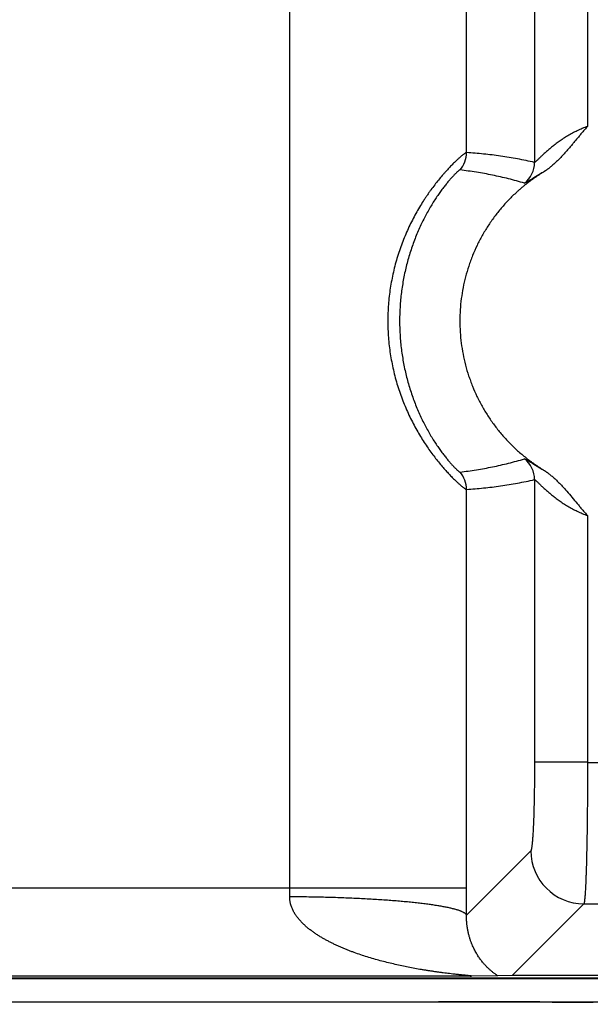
# Model space of a CAD drawing. Header units: inches. Extents: x 0 to 34, y 0 to 22.
# Tile 51 of 224: x 11.513 to 11.836, y 2.316 to 2.873. Entities that reach past the tile are written whole.
import ezdxf

# ---------------------------------------------------------------- set-up
doc = ezdxf.new("R2010")
doc.units = ezdxf.units.IN
doc.header["$LTSCALE"] = 1.87
doc.header["$MEASUREMENT"] = 0
doc.layers.get('0').update_dxf_attribs({"linetype": 'CONTINUOUS'})

msp = doc.modelspace()

# ---------------------------------------------------------------- linework, layer by layer
at = {"color": 7, "linetype": 'CONTINUOUS'}
for p, q in [((11.6659747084, 2.3823145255), (11.6659747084, 5.7084800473)), ((11.8042780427, 5.2988096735), (11.8042780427, 2.7919848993)), ((11.7658791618, 2.797541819), (11.7658795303, 5.2932527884)), ((11.8342494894, 5.2785223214), (11.8342494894, 2.8122722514)), ((11.8042780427, 2.6128096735), (11.8042780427, 2.4531591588)), ((11.7658795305, 2.3823145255), (11.7658795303, 2.6072527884)), ((11.8342494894, 2.5925223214), (11.8342494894, 2.4531025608)), ((11.8342494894, 2.4531591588), (11.8042780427, 2.4531591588)), ((11.8342494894, 2.4531025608), (11.8861582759, 2.4531591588)), ((11.8021902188, 2.4032067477), (11.765844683, 2.366861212)), ((10.9337798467, 2.3823145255), (11.7658795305, 2.3823145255)), ((11.8321615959, 2.3732352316), (11.7916753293, 2.3327489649)), ((11.8321615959, 2.3732352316), (11.8882460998, 2.3732353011)), ((5.7528033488, 2.3311263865), (21.5411953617, 2.3311263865)), ((13.3108719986, 2.3313072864), (8.9849034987, 2.3313072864)), ((11.7678388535, 2.3323164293), (10.9318205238, 2.3323164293)), ((11.7835000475, 2.3325356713), (11.7678388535, 2.3323164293)), ((11.7916753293, 2.3327489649), (11.7835000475, 2.3325356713)), ((11.928732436, 2.3327489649), (11.7916753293, 2.3327489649)), ((11.4444120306, 2.317838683), (11.7549568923, 2.3178386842)), ((11.7549568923, 2.3178386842), (11.7700801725, 2.3178299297)), ((11.7700801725, 2.3178299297), (11.7850619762, 2.3178107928)), ((11.7850619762, 2.3178107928), (11.7998311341, 2.3177812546)), ((11.7998311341, 2.3177812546), (11.8142859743, 2.3177415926)), ((11.8142859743, 2.3177415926), (11.8283176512, 2.3176919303)), ((11.8283176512, 2.3176919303), (11.8373965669, 2.3176535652))]:
    msp.add_line(p, q, dxfattribs=at)
for centre, radius, start, end in [((11.7508691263, 2.797543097), 0.0150100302, 319.1181941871, 359.9949891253), ((11.7892665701, 2.7919905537), 0.0150114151, 308.5729550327, 359.978418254), ((11.7892665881, 2.6128040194), 0.0150113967, 0.0215803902, 51.4270979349), ((11.7508693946, 2.6072516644), 0.0150100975, 0.0042908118, 40.8819333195), ((11.8322312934, 2.4032763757), 0.0300419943, 180.1327976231, 269.8672023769), ((11.292056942, 2.3822684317), 0.3739177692, 359.2177299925, 0.0070629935), ((8.3167804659, 2.3823773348), 3.4490990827, 359.7422482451, 359.9989566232)]:
    msp.add_arc(centre, radius, start, end, dxfattribs=at)
for points, knots in [([(11.8342494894, 2.8122722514), (11.8332588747, 2.8119161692), (11.8317889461, 2.8113440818), (11.8298648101, 2.8105096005), (11.8284480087, 2.8098529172), (11.8270575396, 2.8091675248), (11.8252514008, 2.8082235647), (11.8230723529, 2.8069886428), (11.8205744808, 2.8054284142), (11.8185906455, 2.8040770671), (11.8170734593, 2.8029811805), (11.8159823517, 2.8021636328), (11.8149283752, 2.8013463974), (11.8135918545, 2.8002764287), (11.8123159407, 2.7992078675), (11.811100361, 2.798149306), (11.8102458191, 2.7973877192), (11.8094354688, 2.7966501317), (11.8086714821, 2.7959418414), (11.8079562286, 2.7952690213), (11.8072926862, 2.7946383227), (11.8066842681, 2.794056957), (11.8061346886, 2.793532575), (11.8057149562, 2.7931351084), (11.8054112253, 2.792852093), (11.8052098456, 2.792667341), (11.8050265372, 2.7925028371), (11.804861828, 2.7923596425), (11.8047162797, 2.7922387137), (11.8046062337, 2.7921534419), (11.8045277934, 2.7920974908), (11.8044644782, 2.7920551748), (11.8044073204, 2.7920213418), (11.8043554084, 2.7919988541), (11.8043250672, 2.7919884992), (11.8043000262, 2.7919823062), (11.8042843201, 2.7919827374), (11.8042780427, 2.7919848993)], [0, 0, 0, 0, 0.0865334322, 0.129586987, 0.1723942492, 0.2148881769, 0.2570084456, 0.339907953, 0.4207061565, 0.4990425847, 0.5371752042, 0.5745510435, 0.6111148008, 0.6468052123, 0.7152837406, 0.7479028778, 0.7793066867, 0.8093774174, 0.8379776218, 0.8649458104, 0.8900989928, 0.9132318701, 0.9341220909, 0.9525422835, 0.9607502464, 0.9682488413, 0.9750074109, 0.9809964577, 0.9861889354, 0.9905610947, 0.9924371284, 0.994107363, 0.9968230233, 0.9978789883, 0.9987533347, 0.9994542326, 1, 1, 1, 1]), ([(11.8342494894, 2.8122722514), (11.8337440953, 2.8117180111), (11.8327432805, 2.8106004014), (11.8312673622, 2.8089017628), (11.8298103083, 2.8071869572), (11.8283649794, 2.8054622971), (11.826925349, 2.8037328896), (11.8254836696, 2.8020051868), (11.8240328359, 2.8002851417), (11.8225652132, 2.79857936), (11.8210731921, 2.796894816), (11.8195491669, 2.7952391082), (11.8182458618, 2.793890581), (11.8171795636, 2.7928353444), (11.8163670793, 2.7920569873), (11.8155409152, 2.7912931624), (11.8148402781, 2.7906700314), (11.8142720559, 2.7901804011), (11.8138419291, 2.789817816), (11.8134077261, 2.7894601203), (11.812969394, 2.7891074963), (11.8125268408, 2.788760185), (11.8121542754, 2.7884756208), (11.8118542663, 2.7882505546), (11.8116282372, 2.7880831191), (11.811400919, 2.78791748), (11.8111719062, 2.7877542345), (11.8109417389, 2.7875925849), (11.8107112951, 2.7874311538), (11.81048181, 2.7872682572), (11.810289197, 2.787134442), (11.8101327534, 2.7870310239), (11.8100139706, 2.7869558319), (11.8098932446, 2.786883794), (11.8097301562, 2.7867912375), (11.8095245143, 2.7866787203), (11.8093617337, 2.7865854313), (11.8092818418, 2.7865363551)], [0, 0, 0, 0, 0.0624999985, 0.125000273, 0.187499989, 0.2499996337, 0.312499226, 0.3749988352, 0.437498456, 0.4999980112, 0.5624973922, 0.6249964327, 0.6874948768, 0.7187447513, 0.7499945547, 0.7812442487, 0.8124938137, 0.8281187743, 0.8437437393, 0.859368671, 0.8749937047, 0.890618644, 0.9062433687, 0.9140563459, 0.9218695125, 0.9296817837, 0.9374925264, 0.9453036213, 0.9531179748, 0.960936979, 0.9687535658, 0.9726589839, 0.9765627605, 0.9804664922, 0.984372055, 0.9921872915, 1, 1, 1, 1]), ([(11.7658791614, 2.797541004), (11.7658599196, 2.7975421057), (11.765815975, 2.7975384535), (11.7657442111, 2.7975206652), (11.7656592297, 2.7974892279), (11.7655609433, 2.7974444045), (11.7654491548, 2.7973864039), (11.7653239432, 2.7973151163), (11.7651853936, 2.7972304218), (11.7649726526, 2.7970928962), (11.7646744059, 2.7968863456), (11.7642795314, 2.7965953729), (11.76383346, 2.7962503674), (11.7633372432, 2.7958510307), (11.7627921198, 2.7953969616), (11.7621993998, 2.7948877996), (11.7615607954, 2.7943229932), (11.7608779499, 2.7937025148), (11.7601524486, 2.7930268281), (11.7590992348, 2.7920228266), (11.7576901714, 2.7906322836), (11.7559077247, 2.7887927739), (11.7543562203, 2.7871136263), (11.7530639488, 2.7856596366), (11.7516958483, 2.7840788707), (11.7499446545, 2.7819737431), (11.7478221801, 2.7792856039), (11.7460461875, 2.7769108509), (11.744616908, 2.7749155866), (11.7435338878, 2.7733570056), (11.742454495, 2.7717530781), (11.7410130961, 2.769537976), (11.739238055, 2.7666645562), (11.7371785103, 2.7630823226), (11.7351902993, 2.759351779), (11.733289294, 2.755484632), (11.7314908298, 2.751491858), (11.7298087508, 2.747384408), (11.7282549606, 2.7431734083), (11.7268400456, 2.7388698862), (11.7255726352, 2.7344849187), (11.7244600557, 2.7300293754), (11.7235077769, 2.7255139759), (11.7227217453, 2.7209488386), (11.7221064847, 2.7163440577), (11.7216650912, 2.7117096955), (11.7213991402, 2.7070557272), (11.7213103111, 2.7023919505), (11.7213994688, 2.6977281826), (11.7216659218, 2.6930742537), (11.7221078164, 2.6884399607), (11.7227234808, 2.6838352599), (11.7235098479, 2.6792702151), (11.7244622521, 2.6747549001), (11.7255757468, 2.6702996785), (11.7268441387, 2.6659151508), (11.7282595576, 2.6616118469), (11.7303187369, 2.6560309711), (11.7326401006, 2.6506283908), (11.7351940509, 2.6454334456), (11.737182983, 2.6417036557), (11.7392437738, 2.6381226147), (11.7413579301, 2.6347009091), (11.7435063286, 2.631449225), (11.7456684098, 2.6283774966), (11.747822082, 2.6254944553), (11.7499458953, 2.6228087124), (11.7520164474, 2.6203265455), (11.7540122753, 2.6180543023), (11.755627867, 2.6163026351), (11.7568657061, 2.6150090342), (11.7580039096, 2.613847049), (11.7591011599, 2.6127643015), (11.7601547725, 2.6117619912), (11.7610884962, 2.6108946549), (11.7619686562, 2.610105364), (11.7627943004, 2.6093962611), (11.7633391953, 2.6089421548), (11.7638351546, 2.6085426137), (11.7642809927, 2.6081974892), (11.7646756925, 2.6079066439), (11.7649738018, 2.607700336), (11.7651864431, 2.6075630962), (11.7653248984, 2.6074786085), (11.7654499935, 2.6074075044), (11.7655616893, 2.6073497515), (11.7656599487, 2.6073052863), (11.7657448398, 2.6072739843), (11.765816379, 2.6072556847), (11.7658603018, 2.6072516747), (11.7658795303, 2.6072527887)], [0, 0, 0, 0, 0.0002662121, 0.0006037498, 0.0010191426, 0.0015157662, 0.0020950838, 0.0027580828, 0.0035055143, 0.0043377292, 0.0062567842, 0.0085152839, 0.0111120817, 0.0140453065, 0.0173125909, 0.020911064, 0.0248377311, 0.0290878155, 0.0336546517, 0.0385312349, 0.0491857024, 0.0609960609, 0.0739078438, 0.0807599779, 0.087864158, 0.1027830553, 0.1185778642, 0.1351674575, 0.1437369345, 0.1524776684, 0.1613813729, 0.1704394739, 0.1889796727, 0.208024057, 0.2275040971, 0.2473583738, 0.2675326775, 0.2879785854, 0.3086527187, 0.3295168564, 0.3505373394, 0.3716848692, 0.3929340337, 0.4142631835, 0.4356532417, 0.4570870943, 0.4785492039, 0.5000251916, 0.5215011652, 0.5429632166, 0.5643969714, 0.5857869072, 0.6071159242, 0.6283649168, 0.6495119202, 0.6705316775, 0.6913952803, 0.7120692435, 0.7526837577, 0.7725374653, 0.7920155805, 0.8110570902, 0.8295963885, 0.84756238, 0.8648803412, 0.8814733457, 0.8972618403, 0.9121684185, 0.9261154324, 0.9390305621, 0.9450793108, 0.9508450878, 0.9614969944, 0.9663691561, 0.9709307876, 0.9790993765, 0.9826963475, 0.9859631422, 0.9888962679, 0.9914926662, 0.993750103, 0.9956676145, 0.9964989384, 0.9972455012, 0.9979076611, 0.9984860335, 0.9989816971, 0.9993965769, 0.999733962, 1, 1, 1, 1]), ([(11.8042780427, 2.7919848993), (11.8010923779, 2.7927062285), (11.796299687, 2.7936867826), (11.7898863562, 2.7947993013), (11.7850854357, 2.7955357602), (11.7802845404, 2.7961777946), (11.773889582, 2.7969102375), (11.7690836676, 2.7973246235), (11.7658791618, 2.797541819)], [0, 0, 0, 0, 0.2523152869, 0.3777546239, 0.5027938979, 0.627488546, 0.7518909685, 1, 1, 1, 1]), ([(11.7622178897, 2.7877187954), (11.762202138, 2.7877206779), (11.762165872, 2.7877187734), (11.7621070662, 2.787704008), (11.76203779, 2.7876770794), (11.7619579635, 2.7876378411), (11.761867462, 2.7875862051), (11.7617663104, 2.7875220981), (11.7616545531, 2.787445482), (11.7614829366, 2.7873203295), (11.7612429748, 2.7871313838), (11.7609262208, 2.7868642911), (11.760568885, 2.7865465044), (11.7601717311, 2.7861776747), (11.7597355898, 2.7857573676), (11.7592613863, 2.7852851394), (11.758750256, 2.7847606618), (11.7579935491, 2.7839622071), (11.7569671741, 2.7828340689), (11.7556551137, 2.7813185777), (11.7542366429, 2.7795973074), (11.7527277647, 2.777671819), (11.7511465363, 2.7755462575), (11.7495123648, 2.773228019), (11.7478453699, 2.7707264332), (11.7461646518, 2.7680510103), (11.7444881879, 2.7652113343), (11.7422488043, 2.7611609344), (11.739568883, 2.755769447), (11.7366555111, 2.7489191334), (11.7340839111, 2.7416874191), (11.7319161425, 2.7341571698), (11.7301949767, 2.7264016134), (11.7289484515, 2.718485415), (11.7281944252, 2.7104661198), (11.7279420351, 2.7023964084), (11.728194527, 2.6943267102), (11.7289486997, 2.6863074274), (11.7301952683, 2.6783913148), (11.7319165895, 2.6706358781), (11.734084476, 2.6631056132), (11.73665608, 2.6558738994), (11.739569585, 2.6490236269), (11.7427398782, 2.6426459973), (11.7455590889, 2.6377071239), (11.7478477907, 2.6340637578), (11.7495148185, 2.6315623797), (11.7511482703, 2.6292455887), (11.7527289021, 2.6271213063), (11.7542376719, 2.6251959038), (11.7556565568, 2.6234739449), (11.7569686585, 2.6219583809), (11.7579946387, 2.6208309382), (11.7587507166, 2.6200333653), (11.7592615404, 2.6195092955), (11.7597356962, 2.6190371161), (11.7601719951, 2.6186165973), (11.7605693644, 2.6182474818), (11.7609268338, 2.6179295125), (11.7612435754, 2.6176624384), (11.7614834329, 2.6174736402), (11.7616549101, 2.6173486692), (11.7617665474, 2.6172721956), (11.7618675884, 2.6172082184), (11.7619580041, 2.6171566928), (11.7620377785, 2.6171175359), (11.762107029, 2.6170906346), (11.7621658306, 2.6170758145), (11.7622021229, 2.6170738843), (11.7622178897, 2.6170757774)], [0, 0, 0, 0, 0.0002518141, 0.0005689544, 0.0009598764, 0.001429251, 0.0019798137, 0.0026130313, 0.0033296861, 0.0041302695, 0.0059842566, 0.0081762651, 0.010706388, 0.0135742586, 0.0167792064, 0.0203205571, 0.0241968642, 0.028403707, 0.037781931, 0.0484037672, 0.0602199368, 0.0731831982, 0.0872306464, 0.1022676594, 0.1182006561, 0.1349428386, 0.152414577, 0.1705383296, 0.2084010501, 0.2479265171, 0.2886331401, 0.330159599, 0.3722335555, 0.4146552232, 0.4572834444, 0.500006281, 0.5427290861, 0.5853571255, 0.6277790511, 0.6698516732, 0.7113779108, 0.7520867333, 0.791610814, 0.829470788, 0.8650772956, 0.8818290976, 0.897761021, 0.9127867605, 0.9268212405, 0.9397868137, 0.9516115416, 0.9622351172, 0.9716043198, 0.9758060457, 0.9796794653, 0.9832207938, 0.986427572, 0.9892977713, 0.9918293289, 0.99402108, 0.9958735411, 0.9966731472, 0.9973888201, 0.9980211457, 0.9985709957, 0.9990399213, 0.9994306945, 0.9997479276, 1, 1, 1, 1]), ([(11.8092818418, 2.7865363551), (11.808834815, 2.786261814), (11.8081730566, 2.7858356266), (11.8074081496, 2.7853278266), (11.8069717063, 2.7850365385), (11.8065352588, 2.7847452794), (11.805989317, 2.7843818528), (11.8053352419, 2.7839442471), (11.8046836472, 2.7835030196), (11.8040362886, 2.7830555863), (11.8033935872, 2.7826014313), (11.8027549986, 2.7821414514), (11.8021202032, 2.7816762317), (11.8012783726, 2.7810498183), (11.800234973, 2.7802549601), (11.7989985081, 2.7792809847), (11.7977779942, 2.778287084), (11.796573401, 2.7772739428), (11.7953851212, 2.7762417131), (11.7938230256, 2.7748402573), (11.791912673, 2.7730418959), (11.7896904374, 2.77081178), (11.7875405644, 2.7685117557), (11.7847737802, 2.7653553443), (11.7815065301, 2.7612463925), (11.7785084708, 2.7569371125), (11.7762791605, 2.7533806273), (11.7741646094, 2.7497547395), (11.7717403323, 2.7450984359), (11.7696184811, 2.7402967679), (11.7681078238, 2.7363806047), (11.7667230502, 2.7324181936), (11.7652305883, 2.7273851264), (11.7638292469, 2.7212439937), (11.7628229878, 2.7150257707), (11.7622159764, 2.708756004), (11.7620106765, 2.7024602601), (11.7622079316, 2.696164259), (11.7628069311, 2.6898937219), (11.7638052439, 2.6836742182), (11.765198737, 2.6775312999), (11.7666847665, 2.6724963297), (11.768064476, 2.6685321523), (11.769570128, 2.6646140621), (11.7716858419, 2.6598096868), (11.7741041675, 2.6551502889), (11.7762140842, 2.6515217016), (11.7784388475, 2.6479623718), (11.7814313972, 2.6436492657), (11.7846933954, 2.6395361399), (11.7874561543, 2.6363761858), (11.7896030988, 2.6340734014), (11.7918225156, 2.6318404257), (11.794112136, 2.6296794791), (11.796469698, 2.6275928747), (11.7988925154, 2.6255824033), (11.8009647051, 2.6239731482), (11.8026512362, 2.6227241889), (11.8039319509, 2.6218091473), (11.8052294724, 2.6209181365), (11.806537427, 2.6200425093), (11.8078506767, 2.6191748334), (11.8087366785, 2.6186124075), (11.809183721, 2.6183378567)], [0, 0, 0, 0, 0.0078125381, 0.0117196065, 0.0136732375, 0.0156268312, 0.0195337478, 0.023440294, 0.0273465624, 0.0312528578, 0.035159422, 0.0390662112, 0.0429730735, 0.046879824, 0.0546929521, 0.0625060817, 0.0703193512, 0.0781325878, 0.0859457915, 0.0937590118, 0.1093849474, 0.1250108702, 0.1406368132, 0.1562628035, 0.1875109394, 0.2187591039, 0.2343851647, 0.2500112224, 0.281259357, 0.3125074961, 0.3281335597, 0.3437596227, 0.3750077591, 0.4062558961, 0.4375040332, 0.4687521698, 0.5000003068, 0.5312484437, 0.5624965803, 0.5937447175, 0.6249928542, 0.656240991, 0.6718670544, 0.6874931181, 0.7187412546, 0.7499893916, 0.765615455, 0.7812415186, 0.8124896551, 0.8437377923, 0.8593638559, 0.8749899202, 0.890615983, 0.9062420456, 0.9218681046, 0.9374941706, 0.9531202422, 0.9609337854, 0.9687468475, 0.9765596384, 0.9843732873, 0.9921871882, 1, 1, 1, 1]), ([(11.7986262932, 2.7802544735), (11.7956432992, 2.7811444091), (11.7911405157, 2.7823732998), (11.7850927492, 2.7838090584), (11.7805448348, 2.7847853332), (11.7759824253, 2.7856639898), (11.769883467, 2.7867081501), (11.7652876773, 2.7873510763), (11.7622178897, 2.7877187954)], [0, 0, 0, 0, 0.2509819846, 0.3761460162, 0.5011351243, 0.6259844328, 0.7507258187, 1, 1, 1, 1]), ([(11.8090293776, 2.7863318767), (11.8082852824, 2.7859127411), (11.8072029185, 2.7852888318), (11.8058083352, 2.7844601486), (11.8048514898, 2.783881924), (11.8039576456, 2.7833342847), (11.803128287, 2.7828209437), (11.8023648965, 2.7823455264), (11.8016687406, 2.7819114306), (11.8010408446, 2.7815217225), (11.8004822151, 2.7811792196), (11.8000596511, 2.7809259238), (11.7997567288, 2.7807498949), (11.7995573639, 2.7806371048), (11.799376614, 2.780538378), (11.799214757, 2.780454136), (11.7990718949, 2.7803846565), (11.798948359, 2.780329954), (11.7988568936, 2.7802951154), (11.798793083, 2.7802756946), (11.7987520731, 2.7802652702), (11.7987146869, 2.7802575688), (11.7986810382, 2.7802522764), (11.7986518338, 2.7802503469), (11.7986338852, 2.7802521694), (11.7986262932, 2.7802544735)], [0, 0, 0, 0, 0.2122790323, 0.3105086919, 0.4032219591, 0.490168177, 0.5710694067, 0.6456643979, 0.71370816, 0.7749939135, 0.8293535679, 0.8765831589, 0.8974482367, 0.9164375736, 0.9335174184, 0.9486387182, 0.961788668, 0.9729974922, 0.9822142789, 0.9860926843, 0.9895711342, 0.9927277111, 0.9955793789, 0.9980279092, 1, 1, 1, 1]), ([(11.7622178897, 2.6170757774), (11.7652876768, 2.6174434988), (11.7698834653, 2.6180864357), (11.7759824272, 2.619130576), (11.7805448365, 2.6200092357), (11.7850927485, 2.6209855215), (11.79114052, 2.6224212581), (11.7956433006, 2.6236501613), (11.7986262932, 2.6245400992)], [0, 0, 0, 0, 0.2492741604, 0.3740156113, 0.4988648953, 0.6238539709, 0.749018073, 1, 1, 1, 1]), ([(11.7986262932, 2.6245400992), (11.7986336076, 2.6245422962), (11.7986502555, 2.6245450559), (11.7986778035, 2.6245450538), (11.7987099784, 2.6245413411), (11.7987626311, 2.624530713), (11.7988401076, 2.6245070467), (11.7989463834, 2.6244659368), (11.7990713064, 2.6244103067), (11.7992148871, 2.6243402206), (11.7993770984, 2.6242557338), (11.7996313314, 2.624116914), (11.7999938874, 2.62390807), (11.8004815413, 2.6236159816), (11.8010401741, 2.6232733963), (11.8016685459, 2.6228832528), (11.8023652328, 2.6224487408), (11.8031288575, 2.621973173), (11.8039581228, 2.6214599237), (11.8048517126, 2.6209124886), (11.8058083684, 2.6203344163), (11.8072028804, 2.6195057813), (11.8082852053, 2.618881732), (11.8090293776, 2.6184626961)], [0, 0, 0, 0, 0.0018981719, 0.0041599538, 0.0068300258, 0.0099343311, 0.0174995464, 0.0269258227, 0.0382450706, 0.0514762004, 0.0666311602, 0.0836982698, 0.1234669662, 0.1706116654, 0.2249769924, 0.2863384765, 0.3544431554, 0.4290508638, 0.5099287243, 0.5968333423, 0.6895090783, 0.7877343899, 1, 1, 1, 1]), ([(11.809183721, 2.6183378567), (11.8093440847, 2.6182393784), (11.8095856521, 2.6180933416), (11.8099064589, 2.6178965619), (11.8101455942, 2.6177466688), (11.8103822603, 2.6175929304), (11.8106943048, 2.6173825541), (11.8110020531, 2.6171658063), (11.8113070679, 2.6169452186), (11.8116109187, 2.6167230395), (11.8119889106, 2.6164429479), (11.8124387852, 2.6161019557), (11.8128841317, 2.6157550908), (11.8133247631, 2.6154022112), (11.8139064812, 2.6149245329), (11.8146236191, 2.6143153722), (11.8154688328, 2.6135667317), (11.8165758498, 2.6125465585), (11.8179249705, 2.6112343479), (11.8194958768, 2.6096120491), (11.8210264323, 2.6079517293), (11.8230237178, 2.605698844), (11.825458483, 2.6028289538), (11.8278619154, 2.599933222), (11.8297950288, 2.5976252), (11.8312573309, 2.5959046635), (11.8327381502, 2.594200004), (11.8337421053, 2.5930782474), (11.8342494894, 2.5925223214)], [0, 0, 0, 0, 0.0156268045, 0.0234398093, 0.0312513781, 0.0390620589, 0.046873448, 0.0625006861, 0.0703160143, 0.0781309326, 0.0937575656, 0.109381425, 0.1250052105, 0.140630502, 0.1562567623, 0.1875079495, 0.2187580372, 0.2500085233, 0.3125077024, 0.3750071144, 0.4375067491, 0.5000063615, 0.6250035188, 0.7500018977, 0.8125010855, 0.8750003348, 0.9375004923, 1, 1, 1, 1]), ([(11.7658795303, 2.6072527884), (11.7690840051, 2.6074699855), (11.7738898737, 2.6078843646), (11.7802847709, 2.6086168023), (11.7850856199, 2.6092588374), (11.789886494, 2.6099952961), (11.7962997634, 2.6111078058), (11.8010924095, 2.6120883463), (11.8042780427, 2.6128096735)], [0, 0, 0, 0, 0.2481090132, 0.3725114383, 0.4972060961, 0.6222453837, 0.7476847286, 1, 1, 1, 1]), ([(11.8042780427, 2.6128096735), (11.8042843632, 2.6128118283), (11.8042997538, 2.6128133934), (11.8043252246, 2.6128091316), (11.8043555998, 2.6127989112), (11.8043909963, 2.6127826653), (11.8044315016, 2.6127604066), (11.8044771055, 2.6127321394), (11.8045277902, 2.6126979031), (11.8046061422, 2.6126414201), (11.8047161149, 2.6125557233), (11.8048617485, 2.6124347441), (11.8050264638, 2.6122916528), (11.8052098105, 2.6121274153), (11.8054112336, 2.6119429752), (11.8057150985, 2.6116602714), (11.8061348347, 2.6112626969), (11.8066840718, 2.61073769), (11.8072925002, 2.61015608), (11.8079560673, 2.6095253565), (11.8086713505, 2.6088526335), (11.809435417, 2.6081445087), (11.810245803, 2.6074069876), (11.8111002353, 2.6066452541), (11.8123157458, 2.6055866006), (11.8135919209, 2.6045183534), (11.8149282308, 2.6034481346), (11.81598225, 2.6026309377), (11.8170734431, 2.6018135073), (11.8185905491, 2.6007175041), (11.8205744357, 2.599366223), (11.8230723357, 2.5978059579), (11.8257011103, 2.5963161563), (11.8279830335, 2.5951568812), (11.8298648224, 2.5942850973), (11.8313055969, 2.5936600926), (11.8327675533, 2.5930697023), (11.8337536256, 2.592700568), (11.8342494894, 2.5925223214)], [0, 0, 0, 0, 0.0005489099, 0.0012419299, 0.0021121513, 0.0031754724, 0.0044397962, 0.0059089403, 0.0075844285, 0.0094665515, 0.0138476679, 0.0190413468, 0.0250280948, 0.0317818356, 0.0392745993, 0.0474776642, 0.065897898, 0.0867973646, 0.1099337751, 0.1350860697, 0.1620516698, 0.1906486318, 0.220717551, 0.2521216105, 0.2847401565, 0.3532145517, 0.3889046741, 0.4254670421, 0.4628411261, 0.5009726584, 0.5793064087, 0.660101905, 0.7429986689, 0.8276042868, 0.8704100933, 0.9134622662, 0.9566861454, 1, 1, 1, 1]), ([(11.8042780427, 2.4531591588), (11.8042780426, 2.4499954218), (11.8042587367, 2.4452858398), (11.804193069, 2.4390737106), (11.8041252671, 2.4345791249), (11.8040392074, 2.4302540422), (11.8039357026, 2.4261378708), (11.8038157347, 2.4222680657), (11.8036804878, 2.4186798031), (11.8035312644, 2.4154056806), (11.8033924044, 2.4128876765), (11.8032737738, 2.4110525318), (11.8031851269, 2.4098177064), (11.8030940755, 2.4086815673), (11.8030008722, 2.4076466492), (11.8029057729, 2.4067152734), (11.8028090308, 2.4058895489), (11.8027109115, 2.4051713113), (11.8026248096, 2.4046412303), (11.8025540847, 2.4042724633), (11.8025033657, 2.4040370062), (11.8024596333, 2.4038585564), (11.8024242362, 2.4037299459), (11.8023912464, 2.4036193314), (11.8023504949, 2.4034982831), (11.8023059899, 2.4033901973), (11.8022696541, 2.4033183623), (11.8022438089, 2.4032743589), (11.8022179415, 2.4032373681), (11.8021994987, 2.4032160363), (11.8021902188, 2.4032067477)], [0, 0, 0, 0, 0.1895135, 0.2821103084, 0.3721375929, 0.4587768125, 0.5412407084, 0.6187803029, 0.6906949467, 0.7563347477, 0.8151074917, 0.8417536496, 0.8664918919, 0.8892653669, 0.9100276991, 0.9287350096, 0.945344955, 0.9598258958, 0.9721554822, 0.9775079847, 0.9823167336, 0.9865819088, 0.988511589, 0.9903066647, 0.9934958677, 0.996159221, 0.9972992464, 0.9983156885, 0.9992134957, 1, 1, 1, 1]), ([(11.834249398, 2.4531025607), (11.8342494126, 2.450561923), (11.8342427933, 2.4455039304), (11.8342131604, 2.4379748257), (11.8341641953, 2.4305839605), (11.8340963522, 2.4233986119), (11.8340102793, 2.4164841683), (11.8339067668, 2.4099035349), (11.8337868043, 2.403716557), (11.8336516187, 2.3979794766), (11.8335240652, 2.393503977), (11.8334142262, 2.3901873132), (11.8333310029, 2.3879109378), (11.8332449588, 2.3857830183), (11.8331563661, 2.3838083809), (11.8330653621, 2.3819915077), (11.8329721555, 2.3803365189), (11.8328770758, 2.3788471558), (11.8327804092, 2.3775267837), (11.8326956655, 2.3765337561), (11.8326262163, 2.3758261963), (11.8325759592, 2.3753610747), (11.8325254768, 2.3749401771), (11.8324748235, 2.3745637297), (11.8324240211, 2.3742319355), (11.8323731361, 2.3739449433), (11.832322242, 2.3737028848), (11.8322777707, 2.3735297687), (11.8322412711, 2.3734142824), (11.8322155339, 2.3733441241), (11.8321898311, 2.3732852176), (11.8321711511, 2.373250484), (11.8321616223, 2.3732352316)], [0, 0, 0, 0, 0.0953334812, 0.1897932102, 0.2825198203, 0.3726699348, 0.4594238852, 0.5419932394, 0.6196280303, 0.6916236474, 0.7573273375, 0.7876314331, 0.8161443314, 0.8428016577, 0.8675433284, 0.890313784, 0.9110620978, 0.9297421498, 0.9463129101, 0.9607388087, 0.9671379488, 0.9729902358, 0.9782930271, 0.9830442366, 0.9872425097, 0.990887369, 0.9939796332, 0.9965224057, 0.9975898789, 0.9985232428, 0.9993251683, 1, 1, 1, 1]), ([(11.7678388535, 2.3323164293), (11.7678887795, 2.3323170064), (11.7679851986, 2.3323184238), (11.7681240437, 2.3323215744), (11.7682505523, 2.3323257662), (11.7683472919, 2.332330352), (11.7684168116, 2.3323347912), (11.7684624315, 2.3323383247), (11.7685033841, 2.3323421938), (11.7685394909, 2.332346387), (11.7685705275, 2.3323508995), (11.7685962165, 2.3323557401), (11.7686141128, 2.3323602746), (11.7686254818, 2.3323642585), (11.7686319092, 2.3323671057), (11.7686368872, 2.3323700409), (11.7686404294, 2.3323730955), (11.7686425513, 2.3323763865), (11.7686430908, 2.3323814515), (11.7686395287, 2.3323862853), (11.7686344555, 2.3323903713), (11.7686261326, 2.3323955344), (11.768612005, 2.33240184), (11.7685907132, 2.3324092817), (11.7685639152, 2.332416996), (11.7685317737, 2.3324249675), (11.7684945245, 2.3324331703), (11.7684355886, 2.3324449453), (11.7683513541, 2.3324597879), (11.7682390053, 2.3324775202), (11.7681133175, 2.332495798), (11.7679761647, 2.332514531), (11.7678289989, 2.3325336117), (11.7676730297, 2.332552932), (11.7675093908, 2.3325724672), (11.7673391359, 2.3325922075), (11.7671013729, 2.3326191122), (11.7667931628, 2.3326529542), (11.7664124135, 2.3326936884), (11.7660193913, 2.3327350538), (11.7656164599, 2.3327769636), (11.7652053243, 2.3328193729), (11.7647873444, 2.3328622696), (11.7642194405, 2.3329204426), (11.7634992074, 2.3329944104), (11.762624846, 2.3330851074), (11.7617392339, 2.3331779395), (11.7608448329, 2.3332731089), (11.7599434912, 2.3333708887), (11.7590364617, 2.3334710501), (11.7578181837, 2.3336081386), (11.7562869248, 2.3337860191), (11.754441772, 2.3340094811), (11.7525881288, 2.3342438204), (11.7507282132, 2.3344893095), (11.7488636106, 2.3347461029), (11.7469955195, 2.3350144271), (11.7451249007, 2.3352945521), (11.7432525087, 2.3355867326), (11.7413789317, 2.3358910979), (11.7388784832, 2.3363137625), (11.7357530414, 2.3368739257), (11.7320068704, 2.3375988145), (11.7282654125, 2.3383790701), (11.7245310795, 2.3392174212), (11.7208062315, 2.340116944), (11.7170932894, 2.3410811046), (11.7133948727, 2.3421138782), (11.7097139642, 2.343220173), (11.7060538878, 2.3444052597), (11.7030249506, 2.3454629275), (11.7006169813, 2.3463559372), (11.698818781, 2.3470502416), (11.6970293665, 2.3477696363), (11.6952497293, 2.3485156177), (11.6934812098, 2.3492902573), (11.6917248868, 2.3500949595), (11.689981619, 2.3509305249), (11.6882533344, 2.3517996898), (11.686827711, 2.3525542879), (11.6856965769, 2.3531767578), (11.6845714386, 2.3538123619), (11.6831783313, 2.3546325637), (11.6815319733, 2.3556616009), (11.6799128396, 2.3567371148), (11.6783262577, 2.357864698), (11.6767773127, 2.3590484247), (11.6752718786, 2.360292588), (11.6738189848, 2.3616039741), (11.6724278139, 2.3629875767), (11.6713318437, 2.3642060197), (11.6705009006, 2.3652232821), (11.6699022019, 2.3660090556), (11.6693313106, 2.3668177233), (11.6687916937, 2.3676502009), (11.6682860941, 2.3685065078), (11.6678178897, 2.3693867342), (11.6673922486, 2.3702913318), (11.6670122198, 2.3712191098), (11.6666819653, 2.3721689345), (11.6664532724, 2.3729772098), (11.6662994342, 2.3736325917), (11.6661652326, 2.3742943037), (11.6660625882, 2.3749631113), (11.6659931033, 2.3756366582), (11.6659455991, 2.3763138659), (11.6659352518, 2.3768236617), (11.6659398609, 2.377163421)], [0, 0, 0, 0, 0.0012542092, 0.0024222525, 0.0034885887, 0.0044337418, 0.0048548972, 0.0052384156, 0.0055830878, 0.005888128, 0.0061514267, 0.0063707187, 0.006544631, 0.0066144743, 0.0066731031, 0.0067209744, 0.0067591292, 0.0067897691, 0.006817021, 0.0068817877, 0.0069270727, 0.0069826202, 0.0071263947, 0.0073150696, 0.0075487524, 0.0078266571, 0.0081467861, 0.0085067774, 0.0093362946, 0.0102950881, 0.0113638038, 0.0125266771, 0.0137722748, 0.015091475, 0.016474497, 0.0179120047, 0.0193968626, 0.0224851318, 0.0257006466, 0.0290157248, 0.032412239, 0.0358767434, 0.039398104, 0.0429668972, 0.0502169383, 0.0575852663, 0.0650483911, 0.0725850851, 0.0801791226, 0.0878225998, 0.0955078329, 0.1109749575, 0.126545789, 0.1421959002, 0.1579082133, 0.1736711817, 0.1894759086, 0.2053153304, 0.2211841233, 0.2370786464, 0.2529955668, 0.2848851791, 0.3168370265, 0.3488404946, 0.3808877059, 0.412973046, 0.4450926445, 0.477243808, 0.5094245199, 0.5416348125, 0.5738755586, 0.5900069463, 0.6061461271, 0.6222942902, 0.6384513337, 0.6546166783, 0.6707914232, 0.6869775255, 0.7031746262, 0.7193830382, 0.7274925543, 0.7356059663, 0.7518435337, 0.7680969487, 0.7843699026, 0.8006638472, 0.8169822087, 0.8333293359, 0.8497094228, 0.8661289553, 0.8825948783, 0.8908490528, 0.8991185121, 0.9074045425, 0.9157085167, 0.9240320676, 0.932376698, 0.9407436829, 0.9491344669, 0.957550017, 0.965990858, 0.97022135, 0.974458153, 0.9829491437, 0.9872040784, 0.9914645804, 1, 1, 1, 1]), ([(11.7658385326, 2.3668612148), (11.7657626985, 2.3670416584), (11.7656149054, 2.3672533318), (11.7654012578, 2.3674795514), (11.7652225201, 2.3676481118), (11.7649618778, 2.3678575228), (11.7646016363, 2.3681014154), (11.7641856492, 2.368344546), (11.7637140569, 2.368586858), (11.7631870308, 2.3688282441), (11.7626048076, 2.3690685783), (11.7619676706, 2.3693077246), (11.7612759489, 2.369545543), (11.7605300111, 2.3697818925), (11.7597302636, 2.3700166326), (11.7588771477, 2.3702496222), (11.7579711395, 2.3704807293), (11.7566609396, 2.370793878), (11.7548940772, 2.3711773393), (11.7530387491, 2.3715365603), (11.7514549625, 2.3718202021), (11.7497438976, 2.3721109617), (11.7474865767, 2.3724654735), (11.7446382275, 2.3728711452), (11.7416106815, 2.3732633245), (11.7384108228, 2.3736410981), (11.7350459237, 2.3740035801), (11.7315236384, 2.3743499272), (11.7278519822, 2.3746793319), (11.7240393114, 2.3749910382), (11.7187004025, 2.375387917), (11.7117411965, 2.3758319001), (11.7030916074, 2.3762766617), (11.6941037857, 2.376636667), (11.6848595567, 2.376908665), (11.6754430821, 2.3770901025), (11.6691171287, 2.3771494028), (11.6659398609, 2.3771635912)], [0, 0, 0, 0, 0.0057992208, 0.0074654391, 0.0092298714, 0.0130717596, 0.0173573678, 0.0221081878, 0.0273390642, 0.0330601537, 0.0392782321, 0.0459975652, 0.053220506, 0.0609479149, 0.069179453, 0.0779137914, 0.0871487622, 0.0968814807, 0.1178251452, 0.1407107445, 0.1528690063, 0.1654964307, 0.1921331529, 0.2205668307, 0.2507379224, 0.282582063, 0.3160304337, 0.3510100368, 0.3874439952, 0.425251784, 0.4643494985, 0.5460630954, 0.631855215, 0.7209566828, 0.8125668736, 0.905861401, 1, 1, 1, 1]), ([(11.7835000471, 2.3325356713), (11.7833399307, 2.3326498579), (11.7830933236, 2.3328227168), (11.7827583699, 2.3330575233), (11.7824008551, 2.3333097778), (11.7819377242, 2.3336412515), (11.7813674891, 2.3340613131), (11.7807800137, 2.3345095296), (11.779965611, 2.3351566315), (11.7789244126, 2.3360402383), (11.7776692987, 2.337210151), (11.7764005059, 2.3385161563), (11.7751267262, 2.3399699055), (11.7738551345, 2.3415874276), (11.7728222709, 2.3430619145), (11.7720058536, 2.3443394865), (11.7713885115, 2.3453716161), (11.7707780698, 2.3464664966), (11.7701753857, 2.3476306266), (11.7695830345, 2.348871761), (11.7691074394, 2.3499625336), (11.7687353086, 2.350881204), (11.7684563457, 2.3516068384), (11.7681823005, 2.3523610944), (11.7679145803, 2.3531461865), (11.7676535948, 2.3539653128), (11.7673995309, 2.3548220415), (11.7671544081, 2.3557205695), (11.7668333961, 2.357012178), (11.7665850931, 2.3581944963), (11.7663978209, 2.3592536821), (11.7663054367, 2.3598227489), (11.7662184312, 2.3604113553), (11.7661373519, 2.3610209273), (11.7660634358, 2.3616527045), (11.7660089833, 2.3621941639), (11.7659695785, 2.3626403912), (11.7659419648, 2.362985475), (11.7659170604, 2.3633369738), (11.7658875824, 2.3638198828), (11.765857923, 2.3644445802), (11.7658354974, 2.3652186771), (11.7658301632, 2.3660283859), (11.7658376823, 2.3665789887), (11.765844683, 2.366861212)], [0, 0, 0, 0, 0.0146491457, 0.0224324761, 0.0304703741, 0.0472417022, 0.0648553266, 0.083225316, 0.1022809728, 0.1423336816, 0.1849110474, 0.230041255, 0.2779089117, 0.3288210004, 0.3832298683, 0.4119309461, 0.4417449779, 0.4728010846, 0.5052927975, 0.53937544, 0.5752232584, 0.593911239, 0.6132042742, 0.6331284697, 0.6536849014, 0.67498753, 0.6971623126, 0.7202440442, 0.7443575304, 0.7962940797, 0.8101872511, 0.8244780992, 0.8392366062, 0.8545069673, 0.8702826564, 0.8866160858, 0.8950412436, 0.9036507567, 0.9124028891, 0.9212892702, 0.9396886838, 0.9589858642, 0.9789709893, 1, 1, 1, 1]), ([(11.9374118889, 2.3164589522), (11.9371650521, 2.3164716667), (11.9366414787, 2.3164967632), (11.9354753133, 2.3165464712), (11.9337954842, 2.3166069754), (11.9315155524, 2.3166759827), (11.9288869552, 2.3167442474), (11.925914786, 2.3168116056), (11.922604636, 2.3168778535), (11.9189628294, 2.3169428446), (11.9134647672, 2.3170309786), (11.905821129, 2.3171353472), (11.8957658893, 2.3172495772), (11.8845912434, 2.3173559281), (11.8723829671, 2.3174535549), (11.859235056, 2.3175416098), (11.8452484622, 2.3176194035), (11.8305307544, 2.3176863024), (11.809776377, 2.317761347), (11.7828907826, 2.3178234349), (11.7611302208, 2.3178399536), (11.7500805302, 2.3178399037)], [0, 0, 0, 0, 0.0039579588, 0.0083937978, 0.01869127, 0.0308750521, 0.0449200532, 0.0607983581, 0.0784819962, 0.0979376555, 0.1191256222, 0.1665364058, 0.220350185, 0.2801553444, 0.3454894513, 0.4158534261, 0.4907038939, 0.5694669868, 0.6515376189, 0.8230559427, 1, 1, 1, 1])]:
    msp.add_open_spline(points, degree=3, knots=knots, dxfattribs=at)

doc.saveas('drawing.dxf')
